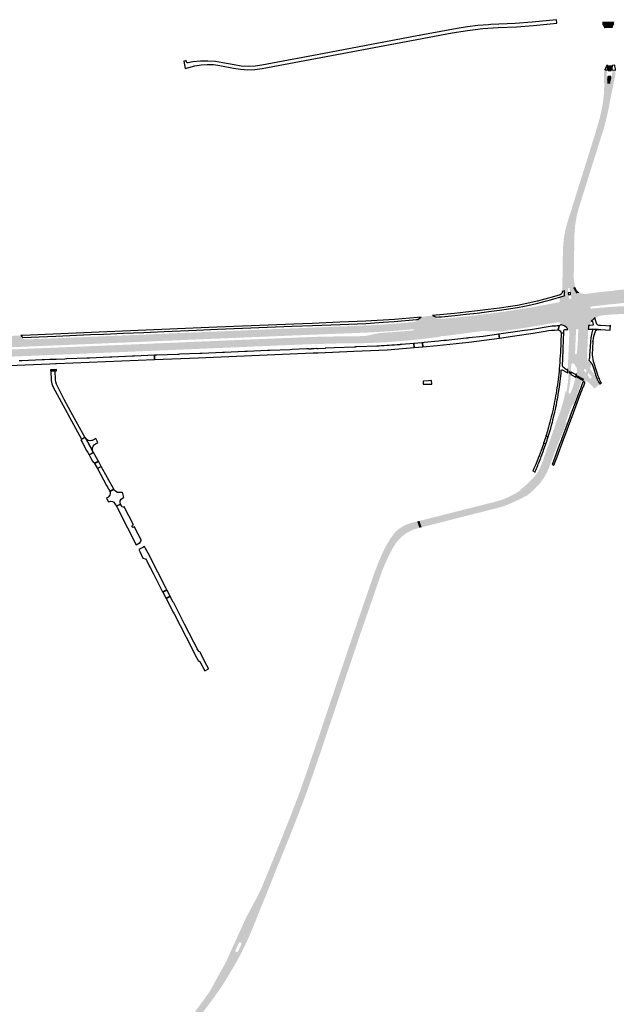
# Model space of a CAD drawing. Header units: metres. Extents: x 124582 to 143330, y 393481 to 406815.
# Tile 73 of 134: x 133489 to 134031, y 398067 to 398961. Entities that reach past the tile are written whole.
import ezdxf

# ---------------------------------------------------------------- set-up
doc = ezdxf.new("R2010")
doc.units = ezdxf.units.M
doc.header["$MEASUREMENT"] = 0
for name, color, linetype, lineweight in [('ir-ARC-asfalt-bestaande fietspaden-niet te inspecteren', 21, 'Continuous', 0), ('ir-ARC-asfalt-bestaande wegen-niet te inspecteren', 151, 'Continuous', 0), ('ir-ARC-asfalt-hoofdwegen-te inspecteren', 5, 'Continuous', 0), ('ir-ARC-fietspaden naastliggend- te inspecteren', 1, 'Continuous', 0)]:
    doc.layers.add(name, color=color, linetype=linetype, lineweight=lineweight)

msp = doc.modelspace()

# ---------------------------------------------------------------- hatches: boundary and pattern name
at = {"layer": 'ir-ARC-asfalt-hoofdwegen-te inspecteren', "linetype": 'Continuous', "lineweight": 13}
for points in [[(134020.542, 398953.666), (134019.837, 398955.294), (134018.833, 398956.757), (134018.687, 398959.647), (134029.651, 398959.594), (134029.45, 398959.264), (134029.393, 398958.882), (134029.513, 398957.344), (134028.618, 398955.705), (134028.095, 398953.912)], [(134026.817, 398914.515), (134023.941, 398914.641), (134023.956, 398915.166), (134023.661, 398915.485), (134023.669, 398915.829), (134023.677, 398916.174), (134023.791, 398919.798), (134026.134, 398919.864), (134027.706, 398919.909), (134027.408, 398916.824), (134027.302, 398916.197), (134027.23, 398915.746), (134027.157, 398915.294), (134026.835, 398914.999)], [(134022.668, 398909.947), (134023.054, 398914.976, -0.4950864), (134023.725, 398915.416), (134023.661, 398915.485), (134023.669, 398915.829), (134020.99, 398915.892), (134020.552, 398914.708), (134020.309, 398913.732), (134020.175, 398912.755), (134020.157, 398911.898), (134020.149, 398911.523), (134020.185, 398909.29), (134020.208, 398908.925, -0.0124734), (134020.423, 398903.238), (134023.183, 398903.323), (134023.402, 398906.205), (134022.996, 398906.22), (134023.394, 398909.483, -0.5504283)], [(134026.024, 398904.06, -0.0023474), (134025.965, 398903.408), (134028.966, 398903.5), (134030.189, 398909.331), (134030.209, 398909.451), (134030.354, 398910.328), (134030.415, 398911.169), (134030.415, 398911.169), (134030.442, 398911.543), (134030.497, 398913.329), (134030.57, 398915.669), (134027.23, 398915.746), (134027.157, 398915.294), (134026.842, 398915.005), (134026.841, 398914.999), (134026.829, 398914.832), (134026.826, 398914.763, -0.8689945), (134027.828, 398914.673), (134027.462, 398909.602, -0.4118698), (134026.888, 398909.163), (134026.631, 398906.088), (134026.177, 398906.104)], [(134016.394, 398858.846, 0.0361909), (134023.475, 398889.364, -0.0257242), (134024.225, 398893.279), (134025.252, 398898.137, 0.0196182), (134025.965, 398903.408), (134023.183, 398903.323), (134023.053, 398901.613), (134022.788, 398897.421, -0.0634793), (134015.064, 398858.414), (134010.614, 398844.256), (133991.135, 398782.443), (133993.034, 398782.406, -0.0209155), (133994.787, 398789.725), (134011.368, 398842.918)], [(134026.631, 398906.088), (134022.996, 398906.22), (134023.439, 398909.856), (134023.758, 398910.158), (134023.777, 398910.638), (134026.652, 398910.52), (134026.631, 398909.989), (134026.93, 398909.672)], [(134025.965, 398903.408, 0.0023474), (134026.024, 398904.06), (134026.177, 398906.104), (134023.402, 398906.205), (134023.183, 398903.323)], [(133994.163, 398714.751, -0.1503303), (133990.995, 398723.888, -0.0180548), (133990.812, 398732.027), (133990.763, 398736.354), (133990.917, 398753.91), (133991.371, 398766.598, -0.0442343), (133993.034, 398782.406), (133991.135, 398782.443), (133989.041, 398775.798, 0.0756224), (133984.831, 398744.092), (133984.406, 398715.153), (133984.369, 398712.61), (133987.852, 398713.429), (133987.634, 398716.009), (133987.533, 398717.077, -0.9538312), (133988.97, 398717.347), (133989.178, 398716.384), (133989.675, 398713.805)], [(134007.757, 398683.882, -0.5150728), (134007.325, 398684.621), (134007.746, 398685.494), (134008.397, 398686.559), (134008.964, 398687.388), (134008.739, 398687.573), (134009.412, 398688.24), (134011.884, 398690.568), (134008.196, 398699.052), (134007.675, 398700.233, -0.3810717), (134008.093, 398700.824), (134007.403, 398700.699), (134006.132, 398703.745), (134005.073, 398705.941), (134004.114, 398707.716), (134002.914, 398709.337), (134000.96, 398711.219), (133999.373, 398712.52), (133998.117, 398713.525), (133994.954, 398712.945), (133994.163, 398714.751), (133989.675, 398713.805), (133989.954, 398712.029), (133990.52, 398708.813, -0.960204), (133988.548, 398708.483), (133988.057, 398711.609), (133987.852, 398713.429), (133984.369, 398712.61), (133984.384, 398710.75), (133982.734, 398710.4), (133982.73, 398710.271), (133980.009, 398709.588), (133980.085, 398705.036), (133978.85, 398704.783), (133976.599, 398704.322), (133973.547, 398703.734), (133967.432, 398702.596), (133960.554, 398701.34), (133953.447, 398700.085), (133948.284, 398699.239), (133940.841, 398698.053), (133933.719, 398696.961), (133928.536, 398696.155), (133918.388, 398694.77), (133909.205, 398693.602), (133899.082, 398692.389), (133889.874, 398691.403), (133874.474, 398689.87), (133873.613, 398689.823), (133872.75, 398689.806), (133872.093, 398689.813), (133871.437, 398689.837, -0.0394667), (133869.967, 398689.869, -0.0594167), (133867.847, 398690.343, -0.7297104), (133867.949, 398691.264), (133864.329, 398692.758), (133858.843, 398692.149), (133854.057, 398691.442), (133850.939, 398689.305, -0.7726951), (133851.193, 398688.384, -0.1260099), (133847.222, 398686.944), (133846.994, 398686.923), (133847.616, 398679.923, -0.0054226), (133847.617, 398679.912), (133848.426, 398670.794), (133857.218, 398671.753), (133867.381, 398673.04), (133871.765, 398673.643), (133871.72, 398673.959), (133874.297, 398674.286), (133874.352, 398673.963), (133880.361, 398674.839), (133881.584, 398674.978), (133891.715, 398676.334), (133901.824, 398677.717), (133909.026, 398678.657, -0.072158), (133917.245, 398678.46), (133918.242, 398678.314), (133918.252, 398678.639), (133927.553, 398678.364), (133927.641, 398678.056, -0.0597007), (133933.503, 398679.432), (133939.666, 398680.311), (133945.59, 398681.181), (133947.564, 398681.485), (133954.481, 398682.651), (133974.636, 398686.152), (133975.837, 398686.367), (133977.123, 398686.507), (133979.446, 398686.506), (133980.566, 398686.299), (133980.566, 398684.734, -0.0605766), (133980.311, 398684.051), (133981.728, 398684.26), (133982.308, 398684.149), (133983.556, 398683.752), (133984.721, 398683.154), (133985.856, 398682.297), (133986.819, 398681.252), (133987.474, 398680.249), (133987.532, 398680.122), (133987.88, 398680.131), (133988.148, 398679.479), (133988.258, 398679.166), (133994.615, 398679.329), (133994.615, 398680.209), (133994.922, 398680.213), (133996.882, 398680.24), (133996.863, 398679.364), (134005.915, 398679.538), (134006.007, 398680.283), (134006.087, 398681.691), (134006.143, 398682.379), (134006.136, 398682.551), (134006.209, 398683.825)], [(134007.403, 398700.699), (134006.132, 398703.745), (134005.073, 398705.941), (134004.114, 398707.716), (134002.914, 398709.337), (134000.96, 398711.219), (133999.373, 398712.52), (133998.117, 398713.525), (133999.617, 398712.848), (133999.714, 398712.816), (134000.964, 398712.54), (134001.973, 398712.425), (134002.531, 398712.402), (134002.747, 398712.393), (134004.772, 398712.507), (134005.986, 398712.693), (134011.162, 398713.418), (134016.345, 398714.037), (134023.539, 398714.81), (134027.539, 398715.18), (134031.71, 398715.79), (134041.692, 398716.757), (134051.705, 398717.298), (134061.733, 398717.41), (134064.574, 398717.382), (134071.318, 398717.057), (134070.377, 398704.784), (134062.245, 398705.208), (134051.566, 398705.092), (134040.555, 398704.434), (134030.631, 398703.404), (134020.664, 398702.43), (134012.712, 398701.489), (134008.093, 398700.824)], [(134012.338, 398690.55), (134012.161, 398690.77), (134011.884, 398690.568), (134008.196, 398699.052), (134028.865, 398700.848), (134038.8, 398701.311), (134048.837, 398701.267), (134059.261, 398700.923), (134061.003, 398700.799), (134060.513, 398693.91), (134050.34, 398694.262), (134048.082, 398694.314), (134037.065, 398694.242), (134026.064, 398693.639), (134024.875, 398693.583), (134020.617, 398693.199), (134017.734, 398692.801), (134014.938, 398691.994), (134014.04, 398691.54)], [(133753.898, 398666.778, -0.0107264), (133762.116, 398666.994), (133777.139, 398667.414), (133778.741, 398667.439), (133789.001, 398667.465), (133799.005, 398667.615), (133805.976, 398667.843), (133806.419, 398667.858), (133810.235, 398667.983), (133820.457, 398668.481), (133825.204, 398668.782), (133828.669, 398669.002), (133838.858, 398669.865), (133843.605, 398670.316), (133843.604, 398670.323), (133843.61, 398670.317), (133844.046, 398670.358), (133847.05, 398670.644), (133848.024, 398670.75), (133848.426, 398670.794), (133847.617, 398679.912, -0.3936255), (133847.167, 398679.347), (133846.501, 398679.263), (133836.299, 398678.373), (133827.579, 398677.666), (133817.41, 398676.942), (133816.045, 398676.794), (133814.685, 398676.609, 0.0161734), (133811.465, 398676.017), (133805.617, 398674.695, -0.0645098), (133799.616, 398674.078), (133781.651, 398673.888), (133763.7, 398673.572), (133753.586, 398673.333), (133751.64, 398673.239), (133736.69, 398672.597), (133644.857, 398668.801), (133593.922, 398666.639), (133542.003, 398664.477), (133488.354, 398662.279), (133485.87, 398662.178), (133481.46, 398661.979), (133478.932, 398661.883), (133430.066, 398659.92), (133377.178, 398657.758), (133367.187, 398657.204), (133357.236, 398656.406), (133347.341, 398655.429), (133337.358, 398654.307), (133308.598, 398651.006), (133298.68, 398649.694), (133290.532, 398648.53), (133289.516, 398648.385), (133289.132, 398648.33), (133288.698, 398648.268, -0.9568047), (133288.414, 398649.227, -0.035754), (133290.391, 398649.867, -0.0200493), (133295.311, 398650.674), (133302.256, 398651.632), (133314.166, 398653.15), (133323.066, 398654.162), (133342.953, 398656.457, 0.0459186), (133346.859, 398657.2), (133349.744, 398658.05, -0.0671214), (133355.694, 398659.091), (133381.428, 398660.103), (133412.622, 398661.315), (133478.803, 398663.925), (133481.329, 398663.992), (133485.729, 398664.188), (133488.303, 398664.294), (133527.928, 398665.914), (133666.609, 398671.753), (133751.53, 398675.251), (133753.493, 398675.297), (133796.216, 398676.98), (133806.196, 398677.393), (133814.615, 398677.87), (133817.184, 398678.016), (133827.153, 398678.695), (133837.105, 398679.49), (133847.062, 398680.4, -0.3999016), (133847.616, 398679.923), (133846.994, 398686.923), (133846.417, 398686.87), (133836.221, 398685.928), (133828.983, 398685.339), (133819.82, 398684.695), (133815.904, 398684.447), (133807.286, 398683.964), (133757.676, 398681.952), (133751.304, 398681.693), (133734.532, 398681.01), (133731.292, 398680.897), (133711.8, 398680.089), (133693.324, 398679.333), (133669.048, 398678.322), (133650.238, 398677.541), (133622.074, 398676.361), (133620.843, 398676.294), (133602.263, 398675.494), (133591.576, 398675.045), (133583.339, 398674.713), (133571.994, 398674.214), (133568.751, 398674.102), (133565.523, 398673.962), (133553.863, 398673.5), (133553.621, 398673.471), (133522.387, 398672.163), (133514.648, 398671.847), (133495.957, 398671.097, -0.1359244), (133491.932, 398671.984, -0.6908089), (133492.166, 398672.954), (133490.409, 398674.669), (133485.58, 398674.477), (133480.956, 398674.266), (133475.895, 398674.097), (133474.973, 398672.21, -0.7231662), (133475.226, 398671.267, -0.1181142), (133471.533, 398670.088), (133430.378, 398668.449), (133409.914, 398667.656), (133388.444, 398666.844), (133369.292, 398666.091), (133354.069, 398665.52), (133349.169, 398665.332), (133346.948, 398665.226, 0.019061), (133326.308, 398663.619), (133316.129, 398662.426), (133308.96, 398661.577), (133301.246, 398660.584), (133299.034, 398660.284), (133289.241, 398659.031), (133286.198, 398658.641, -0.0949148), (133283.553, 398658.834, -0.793158), (133283.608, 398659.829), (133280.399, 398659.289), (133267.654, 398657.143, -0.7502351), (133268.016, 398656.246), (133267.171, 398655.659, -0.0957507), (133264.253, 398654.542), (133263.092, 398654.363), (133260.772, 398653.993), (133261.811, 398647.594), (133264.152, 398647.742, -0.0886892), (133266.295, 398647.658, -0.783693), (133266.397, 398646.647), (133266.294, 398646.609, -0.0382907), (133264.445, 398646.094), (133262.108, 398645.739), (133263.989, 398633.764), (133266.318, 398634.068), (133267.453, 398634.003), (133268.296, 398633.872), (133268.668, 398633.815, -0.7132328), (133268.935, 398631.068), (133266.894, 398630.158), (133264.641, 398629.338), (133262.951, 398628.909), (133261.755, 398628.653), (133261.817, 398628.369), (133264.702, 398629.043), (133269.832, 398629.842, 0.0680743), (133277.869, 398633.674), (133281.587, 398636.045, -0.0824775), (133286.328, 398637.991), (133287.13, 398638.208, -0.6702343), (133286.699, 398639.046), (133287.414, 398639.79), (133287.584, 398639.946), (133287.558, 398639.939, -0.1940963), (133291.38, 398641.716), (133291.392, 398641.717), (133291.358, 398641.949), (133313.281, 398645.275), (133313.336, 398645.005), (133316.542, 398645.383), (133326.358, 398646.495), (133344.075, 398648.503), (133344.562, 398648.556), (133351.257, 398649.286), (133353.699, 398649.52), (133360.438, 398650.166), (133370.464, 398650.895), (133380.886, 398651.413), (133391.12, 398651.88), (133412.565, 398652.717), (133432.02, 398653.487), (133479.205, 398655.389), (133481.759, 398655.49), (133486.086, 398655.656), (133488.626, 398655.761), (133496.867, 398656.1), (133509.292, 398656.624), (133533.715, 398657.608), (133555.154, 398658.518), (133589.999, 398659.95), (133602.454, 398660.508), (133623.884, 398661.352), (133635.309, 398661.849), (133649.765, 398662.452), (133674.186, 398663.495), (133694.613, 398664.335), (133713.042, 398665.134), (133751.869, 398666.722)], [(133988.382, 398678.815, -0.1089765), (133988.709, 398676.527), (133988.701, 398676.287), (133988.701, 398676.286), (133988.701, 398675.912), (133988.689, 398675.912), (133988.64, 398674.45), (133988.181, 398663.42), (133988.181, 398663.42), (133988.165, 398663.045), (133988.149, 398662.67), (133988.149, 398662.67), (133987.599, 398650.067), (133987.562, 398649.179), (133987.562, 398649.179), (133987.546, 398648.804), (133987.53, 398648.429), (133987.523, 398648.43), (133987.243, 398643.909), (133987.517, 398643.899), (133987.486, 398643.04), (133987.888, 398642.754), (133990.22, 398641.744), (133990.483, 398648.068, -0.6929895), (133993.238, 398648.764), (133995.402, 398645.246), (133995.508, 398645.005, -0.1236121), (133995.638, 398641.881), (133995.309, 398639.885), (133995.075, 398638.998), (134002.096, 398635.322), (134004.114, 398641.484, -0.5617872), (134003.181, 398641.302), (134002.315, 398642.402, -0.1915483), (134002.168, 398642.948), (134002.401, 398644.089, -0.6337886), (134003.323, 398644.274), (134004.297, 398643.022, -0.2101156), (134004.417, 398642.613), (134006.307, 398651.358, -0.8165916), (134005.435, 398651.408), (134005.08, 398653.81), (134005.064, 398654.041), (134005.063, 398654.048), (134005.011, 398654.419), (134005.04, 398654.423, -0.0230398), (134005.024, 398659.311), (134005.245, 398664.156), (134005.262, 398664.531), (134005.278, 398664.906), (134005.704, 398674.586), (134005.72, 398674.961), (134005.733, 398675.336), (134005.795, 398677.161), (134005.923, 398679.343), (134006.007, 398680.283), (134005.975, 398680.283), (134005.915, 398679.538), (133996.863, 398679.364), (133996.858, 398679.148), (133996.765, 398676.654), (133996.505, 398670.121), (133996.097, 398664.127), (133995.526, 398658.153, -0.4304112), (133994.95, 398657.661), (133994.451, 398657.712, -0.421057), (133993.964, 398658.248), (133994.725, 398676.64), (133994.728, 398676.712), (133994.834, 398679.187), (133994.922, 398680.213), (133994.615, 398680.209), (133994.615, 398679.329), (133988.258, 398679.166)], [(133990.117, 398639.348), (133988.168, 398640.396), (133988.281, 398641.761), (133987.888, 398642.754), (133990.22, 398641.744), (133990.213, 398641.573)], [(134008.68, 398637.465, -0.7926591), (134007.453, 398635.954, -0.2039512), (134007.196, 398636.275), (134005.377, 398638.551), (134003.636, 398633.94, -0.0798392), (134011.44, 398626.477), (134016.656, 398630.569, -0.0944713), (134012.668, 398638.875), (134012.27, 398640.053, -0.7298031), (134011.476, 398639.605), (134010.934, 398640.264), (134010.934, 398640.264), (134010.696, 398640.554), (134010.458, 398640.844), (134010.466, 398640.85), (134009.249, 398642.419), (134007.535, 398644.539), (134006.157, 398640.699), (134008.493, 398637.732)], [(133999.962, 398633.405, -0.4265349), (134000.55, 398633.594), (133994.542, 398636.972), (133994.277, 398635.946), (133993.646, 398633.564), (133992.619, 398630.113, -0.0123774), (133990.006, 398622.553, -0.9130778), (133988.08, 398623.1), (133988.236, 398624.089, 0.0160644), (133989.86, 398635.275), (133990.042, 398638.203), (133990.117, 398639.348), (133988.168, 398640.396), (133987.536, 398632.759), (133986.244, 398623.774), (133985.236, 398623.903), (133985.15, 398623.237, -0.0437394), (133978.564, 398600.453), (133977.125, 398596.915), (133977.105, 398596.854), (133974.958, 398590.46), (133974.839, 398590.104), (133974.72, 398589.748), (133974.718, 398589.749), (133973.163, 398585.176), (133972.087, 398582.085), (133969.806, 398575.535), (133969.353, 398574.235), (133969.23, 398573.881), (133969.107, 398573.527), (133969.106, 398573.527), (133968.133, 398570.764), (133966.116, 398564.933), (133966.118, 398564.932), (133965.996, 398564.578), (133965.874, 398564.224), (133965.871, 398564.224), (133964.967, 398561.61, -0.0612543), (133958.903, 398548.847), (133965.205, 398544.757, 0.0676264), (133971.437, 398557.937), (133972.147, 398559.821), (133972.146, 398559.821), (133972.278, 398560.172), (133972.41, 398560.523), (133972.412, 398560.522), (133972.698, 398561.281), (133978.004, 398575.303), (133978.084, 398575.515), (133978.089, 398575.528), (133978.137, 398575.654), (133978.27, 398576.005), (133978.283, 398576), (133979.041, 398577.852), (133979.824, 398579.704), (133982.817, 398586.807), (133982.817, 398586.807), (133982.963, 398587.153), (133983.102, 398587.501), (133985.272, 398592.957), (133986.171, 398595.352), (133985.187, 398595.722), (133990.454, 398609.597, -0.0915721), (133992.208, 398612.322), (133994.3, 398614.218), (133994.438, 398614.582, -0.2285665), (133994.07, 398614.293), (133993.75, 398614.253, -0.4052267), (133993.491, 398614.808), (133994.147, 398616.559), (133994.146, 398616.559), (133994.278, 398616.91), (133994.407, 398617.262), (133996.081, 398621.81), (133997.955, 398627.392), (133998.074, 398627.748), (133998.191, 398628.104), (133998.952, 398630.422), (133999.727, 398632.934)], [(134001.271, 398632.801), (134002.096, 398635.322), (133995.075, 398638.998), (133994.542, 398636.972), (134000.55, 398633.594), (134001.043, 398633.282, -0.3705663)], [(133943.15, 398525.747), (133940.154, 398531.472), (133941.772, 398532.486), (133943.36, 398533.546), (133950.273, 398539.64), (133956.817, 398546.129), (133956.986, 398546.329), (133957.886, 398547.446), (133958.743, 398548.597), (133958.754, 398548.613), (133958.903, 398548.847), (133965.205, 398544.757), (133961.321, 398539.509), (133957.051, 398535.195), (133952.522, 398531.152), (133950.975, 398529.959), (133949.309, 398528.939), (133946.25, 398527.304)], [(133854.561, 398500.648), (133852.579, 398506.373), (133853.313, 398506.557), (133870.102, 398510.765), (133920.766, 398523.545), (133923.922, 398524.422), (133927.045, 398525.41), (133929.766, 398526.339), (133932.415, 398527.455), (133936.351, 398529.335), (133940.154, 398531.472), (133943.15, 398525.747), (133940.131, 398524.325), (133934.483, 398521.781), (133933.302, 398521.284), (133929.055, 398519.729), (133924.728, 398518.41), (133875.487, 398505.906), (133859.425, 398501.869), (133854.983, 398500.754)], [(133783.974, 398359.425), (133778.237, 398361.341), (133780.976, 398369.403), (133785.182, 398381.94), (133786.038, 398384.491), (133787.297, 398388.17), (133790.656, 398397.989), (133791.362, 398400.053), (133791.699, 398401.037), (133795.462, 398412.036), (133796.58, 398415.304), (133799.049, 398422.536), (133800.824, 398427.74), (133801.802, 398430.62), (133802.756, 398433.43), (133807.212, 398446.307), (133808.128, 398448.955), (133809.985, 398454.32), (133810.796, 398456.665), (133814.92, 398467.769), (133815.398, 398468.887), (133816.359, 398471.136), (133817.348, 398473.449), (133820.499, 398480.426), (133824.306, 398487.067), (133825.601, 398489.241), (133827.011, 398491.453), (133829.173, 398494.393), (133829.18, 398494.406), (133831.006, 398496.427), (133832.992, 398498.289), (133833.819, 398499.012), (133835.129, 398500), (133839.818, 398502.577), (133844.811, 398504.499), (133850.017, 398505.731), (133850.578, 398505.872), (133852.47, 398500.123), (133852.123, 398500.036), (133851.98, 398500), (133847.781, 398498.679), (133843.753, 398496.903), (133841.029, 398495.394), (133838.229, 398493.424), (133837.434, 398492.808), (133835.541, 398491.157), (133832.506, 398487.769), (133831.627, 398486.624), (133829.931, 398484.181), (133829.33, 398483.252), (133828.517, 398481.866), (133827.003, 398479.081), (133825.407, 398476.034), (133824.094, 398473.343), (133822.74, 398470.491), (133819.575, 398463.164), (133818.685, 398460.901), (133816.009, 398453.335), (133814.059, 398447.532), (133812.62, 398443.501), (133810.663, 398437.715), (133810.059, 398435.89), (133806.704, 398426.477), (133806.172, 398424.832), (133804.691, 398420.518), (133803.661, 398417.518), (133797.73, 398400.408), (133792.672, 398385.315), (133791.722, 398382.479), (133787.992, 398371.348)], [(133743.774, 398243.136), (133738.245, 398245.471), (133742.595, 398256.942), (133744.853, 398263.168), (133749.415, 398276.141), (133753.52, 398288.027), (133754.202, 398290.042), (133756.568, 398297.089), (133759.195, 398304.708), (133760.009, 398307.114), (133762.521, 398314.601), (133763.425, 398317.296), (133767.142, 398328.333), (133769.316, 398334.747), (133771.353, 398340.885), (133774.348, 398349.644), (133776.108, 398355.073), (133778.237, 398361.341), (133783.974, 398359.425), (133778.352, 398342.743), (133777.257, 398339.376), (133772.49, 398325.534), (133771.586, 398322.734), (133770.79, 398320.428), (133767.29, 398310.069), (133766.355, 398307.156), (133762.939, 398297.087), (133762.451, 398295.616), (133760.359, 398289.447), (133760.096, 398288.67), (133758.428, 398283.752), (133757.76, 398281.814), (133753.574, 398269.797), (133751.517, 398263.892), (133751.374, 398263.496), (133749.443, 398258.165), (133749.278, 398257.711), (133748.067, 398254.364), (133746.095, 398249.167)]]:
    msp.add_hatch(color=5, dxfattribs=at).paths.add_polyline_path(points)
h = msp.add_hatch(color=5, dxfattribs=at)
h.paths.add_polyline_path([(133653.381, 398057.226), (133648.853, 398061.116), (133655.297, 398069.544), (133661.427, 398078.204), (133662.096, 398079.204), (133676.682, 398105.738), (133677.146, 398106.606), (133686.944, 398128.206), (133687.734, 398129.947), (133691.989, 398139.328), (133692.847, 398141.218), (133694.902, 398145.741), (133697.265, 398150.11), (133697.556, 398150.602), (133698.233, 398151.953), (133701.104, 398157.401), (133704.953, 398164.411), (133708.478, 398171.589), (133714.251, 398185.649), (133714.471, 398186.078), (133720.007, 398199.697), (133726.609, 398216.154), (133727.722, 398218.908), (133732.354, 398230.467), (133735.733, 398239.047), (133736.392, 398240.587), (133737.25, 398242.848), (133738.245, 398245.471), (133743.774, 398243.136), (133742.975, 398241.061), (133739.381, 398231.927), (133738.41, 398229.346), (133738.176, 398228.724), (133737.655, 398227.419), (133734.867, 398220.438), (133734.224, 398218.828), (133734.024, 398218.327), (133731.338, 398211.71), (133731.217, 398211.41), (133730.483, 398209.583), (133727.937, 398203.249), (133727.276, 398201.604), (133727.078, 398201.112), (133724.559, 398195.001), (133724.401, 398194.629), (133723.521, 398192.559), (133723.096, 398191.559), (133720.64, 398185.286), (133719.939, 398183.494), (133719.723, 398182.944), (133717.447, 398177.274), (133717.296, 398176.909), (133716.293, 398174.485), (133710.807, 398160.863), (133706.094, 398149.15), (133703.826, 398143.4), (133702.868, 398141.149), (133700.383, 398134.994), (133700.193, 398134.523), (133696.594, 398126.235), (133692.713, 398118.076), (133691.029, 398114.71), (133687.821, 398108.666), (133686.757, 398106.716), (133684.638, 398102.888), (133676.057, 398088.631), (133674.098, 398085.571), (133672.104, 398082.541), (133670.912, 398080.766), (133663.059, 398069.736), (133656.007, 398060.414)])
h.paths.add_polyline_path([(133687.113, 398114.899), (133686.357, 398114.926), (133685.981, 398115.099), (133685.438, 398115.643), (133685.451, 398116.411), (133686.299, 398118.35), (133688.153, 398122.1), (133688.696, 398123.249), (133689.222, 398123.616), (133689.863, 398123.655), (133690.374, 398123.472), (133690.873, 398122.869), (133690.915, 398122.087), (133690.374, 398120.997), (133688.513, 398117.251), (133687.641, 398115.442)], flags=16)
at = {"layer": 'ir-ARC-fietspaden naastliggend- te inspecteren', "linetype": 'Continuous', "lineweight": 30}
for points in [[(134015.064, 398858.414, 0.0634793), (134022.788, 398897.421), (134023.053, 398901.613), (134023.183, 398903.323), (134020.423, 398903.238, -0.0187072), (134020.213, 398894.689), (134020.191, 398894.315), (134020.185, 398894.315, -0.0407565), (134017.179, 398875.468, -0.0175081), (134013.63, 398862.375), (134013.525, 398862.031), (134013.52, 398862.016), (134013.519, 398862.017), (134013.396, 398861.621), (134008.147, 398844.744), (134004.242, 398832.246), (134004.13, 398831.888), (134004.018, 398831.53), (134004.018, 398831.53), (133999.507, 398817.151), (133995.001, 398802.76), (133995.005, 398802.759), (133994.893, 398802.401), (133994.781, 398802.043), (133994.777, 398802.044), (133990.874, 398789.579), (133990.876, 398789.578), (133991.257, 398789.457), (133991.03, 398788.742), (133990.648, 398788.864), (133988.622, 398782.492), (133991.135, 398782.443), (134010.614, 398844.256)], [(134022.991, 398874.03, 0.0139531), (134025.753, 398887.997), (134026.918, 398893.727), (134026.993, 398894.094), (134027.068, 398894.461), (134027.07, 398894.461), (134028.966, 398903.5), (134025.965, 398903.408, -0.0196182), (134025.252, 398898.137), (134024.225, 398893.279, 0.0257242), (134023.475, 398889.364, -0.0361909), (134016.394, 398858.846), (134011.368, 398842.918), (133994.787, 398789.725, 0.0209155), (133993.034, 398782.406), (133995.369, 398782.361), (133995.765, 398784.218), (133995.875, 398784.72, -0.0027715), (133996.411, 398786.812), (133996.486, 398787.105), (133996.488, 398787.105, -0.007871), (133998.145, 398793.009), (133999.401, 398796.912), (133999.939, 398798.636), (134000.388, 398800.051), (134000.501, 398800.408), (134000.613, 398800.766), (134003.883, 398811.2), (134004.418, 398812.946), (134004.887, 398814.453), (134004.883, 398814.454), (134004.994, 398814.812), (134005.105, 398815.17), (134005.109, 398815.169), (134008.344, 398825.571), (134008.911, 398827.318), (134009.178, 398828.193), (134009.288, 398828.552), (134009.397, 398828.911), (134009.4, 398828.91), (134012.86, 398839.918), (134013.508, 398841.905), (134013.625, 398842.239), (134013.81, 398842.769), (134013.81, 398842.769), (134013.933, 398843.123), (134017.418, 398854.263), (134017.929, 398855.903), (134019.439, 398860.6), (134019.439, 398860.6), (134019.554, 398860.957), (134019.66, 398861.317), (134020.195, 398863.127), (134021.378, 398867.467), (134022.901, 398873.666)], [(133982.399, 398714.863), (133982.398, 398714.753), (133984.406, 398715.153), (133984.831, 398744.092, -0.0756224), (133989.041, 398775.798), (133991.135, 398782.443), (133988.622, 398782.492), (133987.019, 398777.453), (133985.893, 398773.415), (133985.798, 398773.052), (133985.744, 398772.846), (133985.649, 398772.483), (133985.46, 398771.606), (133984.425, 398766.445, 0.0171856), (133983.483, 398759.838), (133983.068, 398753.971, 0.000412), (133983.039, 398753.151), (133983.039, 398753.151), (133983.031, 398752.909, 0.0047166), (133982.799, 398743.516), (133982.654, 398733.379), (133982.649, 398733.004), (133982.644, 398732.629), (133982.643, 398732.629), (133982.509, 398723.954), (133982.509, 398723.954), (133982.503, 398723.579), (133982.499, 398723.204), (133982.404, 398715.225, -0.4283762)], [(133994.217, 398718.754, -0.0134418), (133993.704, 398720.768), (133993.701, 398720.782), (133993.611, 398721.146), (133993.62, 398721.148, -0.0707104), (133992.848, 398732.001), (133992.909, 398735.829), (133992.915, 398736.204), (133992.921, 398736.579), (133993.189, 398753.536), (133993.195, 398753.911), (133993.201, 398754.286), (133993.202, 398754.286), (133993.446, 398766.602), (133993.584, 398769.049), (133993.616, 398769.608, -0.0045601), (133993.758, 398771.383), (133993.758, 398771.385), (133993.788, 398771.759), (133993.792, 398771.758, -0.0274718), (133995.369, 398782.361), (133993.034, 398782.406, 0.0442343), (133991.371, 398766.598), (133990.917, 398753.91), (133990.763, 398736.354), (133990.812, 398732.027, 0.0180548), (133990.995, 398723.888, 0.0910345), (133992.273, 398718.088), (133994.222, 398718.708)], [(133994.163, 398714.751), (133994.954, 398712.945), (133998.117, 398713.525, -0.1964164), (133994.245, 398718.514), (133994.222, 398718.708), (133992.273, 398718.088, 0.0584952)], [(134002.958, 398632.091), (134001.271, 398632.801), (134002.096, 398635.322), (134004.114, 398641.484), (134004.415, 398642.605), (134004.417, 398642.613), (134006.307, 398651.358), (134006.512, 398652.38), (134009.271, 398649.284), (134007.535, 398644.539), (134006.157, 398640.699), (134005.377, 398638.551), (134003.636, 398633.94)]]:
    msp.add_hatch(color=1, dxfattribs=at).paths.add_polyline_path(points)

# ---------------------------------------------------------------- linework, layer by layer
at = {"layer": 'ir-ARC-asfalt-bestaande fietspaden-niet te inspecteren', "color": 11, "linetype": 'Continuous', "lineweight": 30, "flags": 128}
for points in [[(133640.902, 398923.19), (133640.716, 398924.117), (133640.118, 398924.011), (133638.513, 398923.725), (133639.643, 398917.142), (133643.184, 398918.087), (133648.639, 398919.581), (133654.22, 398920.504), (133659.866, 398920.848), (133665.517, 398920.607), (133671.113, 398919.785), (133683.504, 398917.304), (133689.988, 398916.325), (133696.536, 398915.97), (133703.087, 398916.242), (133709.583, 398917.138), (133845.235, 398942.51), (133882.177, 398949.42), (133896.116, 398951.682), (133910.147, 398953.271), (133924.238, 398954.185), (133940.79, 398954.86), (133956.34, 398956.04), (133977.388, 398958.139), (133977.2, 398961.39), (133954.86, 398959.04), (133939.65, 398957.87), (133917.35, 398956.96), (133915.326, 398956.859), (133905.777, 398956.059), (133896.266, 398954.882), (133886.81, 398953.33), (133845.6, 398945.68), (133842.74, 398945.11), (133815.361, 398939.978), (133772.384, 398931.923), (133770.739, 398931.615), (133709.52, 398920.14), (133703.23, 398919.274), (133696.887, 398919.008), (133690.547, 398919.344), (133684.267, 398920.278), (133673.916, 398922.326), (133667.196, 398923.362), (133660.413, 398923.826), (133653.614, 398923.714), (133646.85, 398923.027), (133642.504, 398922.153), (133641.813, 398922.264), (133641.216, 398922.588), (133640.902, 398923.19)], [(134030.603, 398915.668), (134030.608, 398916.77), (134030.235, 398919.244), (134030.041, 398919.975), (134027.706, 398919.909), (134027.408, 398916.824), (134027.302, 398916.197), (134027.23, 398915.746), (134030.603, 398915.668)], [(134021.446, 398916.711), (134021.088, 398916.157), (134020.974, 398915.892), (134023.669, 398915.829), (134023.677, 398916.174), (134023.791, 398919.798), (134022.548, 398919.763), (134022.136, 398918.187), (134021.446, 398916.711)], [(133989.675, 398713.805), (133987.852, 398713.429), (133988.057, 398711.609), (133989.954, 398712.029), (133989.675, 398713.805)], [(133815.789, 398686.4), (133819.654, 398686.694), (133829.745, 398687.244), (133849.938, 398689.219), (133850.939, 398689.305), (133854.057, 398691.442), (133850.756, 398691.144), (133829.864, 398689.255), (133803.855, 398687.658), (133780.379, 398686.642), (133754.981, 398685.665), (133746.378, 398685.326), (133668.484, 398682.142), (133568.661, 398677.864), (133492.096, 398674.738), (133490.409, 398674.669), (133492.166, 398672.954), (133514.54, 398673.832), (133522.284, 398674.202), (133553.784, 398675.468), (133565.394, 398675.946), (133571.926, 398676.225), (133583.255, 398676.741), (133602.187, 398677.481), (133620.758, 398678.314), (133650.145, 398679.511), (133668.986, 398680.329), (133736.924, 398683.118), (133755.407, 398683.854), (133780.486, 398684.719), (133803.741, 398685.626), (133815.789, 398686.4)], [(133896.076, 398672.345), (133895.705, 398672.29), (133895.43, 398672.249), (133876.996, 398670.225), (133874.747, 398669.998), (133872.16, 398669.725), (133869.884, 398669.531), (133856.797, 398668.281), (133855.284, 398668.154), (133855.665, 398664.334), (133868.696, 398665.594), (133897.444, 398668.579), (133918.29, 398671.278), (133925.311, 398672.281), (133924.818, 398675.732), (133910.466, 398673.821), (133897.369, 398672.504), (133896.448, 398672.391), (133896.076, 398672.345)], [(133847.723, 398663.635), (133855.545, 398664.322), (133855.665, 398664.334), (133855.284, 398668.154), (133854.809, 398668.114), (133847.342, 398667.455), (133847.723, 398663.635)], [(133517.678, 398642.694), (133518.13, 398633.696), (133518.662, 398630.67), (133519.725, 398627.787), (133545.527, 398580.677), (133548.461, 398582.365), (133535.906, 398605.232), (133529.773, 398616.533), (133522.799, 398630.562), (133522.196, 398632.53), (133521.951, 398634.574), (133521.542, 398642.874), (133517.678, 398642.694)], [(133549.058, 398581.849), (133548.944, 398582.073), (133545.042, 398579.948), (133545.366, 398579.309), (133546.127, 398577.941), (133550.215, 398570.364), (133551.181, 398568.573), (133552.459, 398566.342), (133556.392, 398568.488), (133555.908, 398569.37), (133549.13, 398581.708), (133549.058, 398581.849)], [(133553.808, 398563.868), (133555.654, 398560.48), (133556.036, 398559.78), (133556.951, 398559.307), (133557.362, 398558.561), (133560.874, 398560.496), (133560.59, 398561.011), (133557.583, 398566.47), (133556.392, 398568.488), (133552.459, 398566.342), (133553.808, 398563.868)], [(133559.96, 398553.85), (133563.513, 398555.703), (133560.874, 398560.496), (133557.362, 398558.561), (133559.96, 398553.85)], [(133563.513, 398555.703), (133559.96, 398553.85), (133559.998, 398553.78), (133568.337, 398538.591), (133568.809, 398537.723), (133571.267, 398533.338), (133571.369, 398533.154), (133574.845, 398535.129), (133569.134, 398545.498), (133563.547, 398555.642), (133563.513, 398555.703)], [(133582.769, 398532.319), (133582.396, 398532.272), (133580.133, 398532.086), (133578.3, 398532.226), (133576.634, 398533.004), (133575.35, 398534.319), (133574.845, 398535.129), (133571.369, 398533.154), (133571.209, 398533.063), (133571.543, 398532.818), (133571.633, 398531.193), (133571.174, 398529.632), (133570.22, 398528.314), (133569.439, 398527.696), (133568.547, 398527.252), (133568.289, 398527.119), (133570.125, 398523.583), (133570.209, 398523.626), (133571.195, 398524.112), (133572.278, 398524.303), (133573.72, 398524.078), (133574.978, 398523.339), (133575.979, 398521.974), (133577.217, 398519.607), (133581.009, 398521.551), (133580.646, 398523.073), (133580.822, 398524.629), (133581.518, 398526.031), (133582.649, 398527.112), (133584.081, 398527.744), (133582.769, 398532.319)], [(133594.062, 398500), (133593.591, 398500.909), (133592.847, 398500.527), (133592.077, 398500.488), (133591.505, 398501.005), (133591.465, 398501.775), (133591.981, 398502.348), (133592.681, 398502.697), (133584.209, 398519.177), (133583.525, 398518.869), (133582.287, 398519.217), (133581.753, 398520.042), (133581.009, 398521.551), (133577.217, 398519.607), (133577.81, 398518.411), (133587.311, 398500), (133595.21, 398484.749), (133598.985, 398486.676), (133598.884, 398486.871), (133599.366, 398488.129), (133600.027, 398488.493), (133594.062, 398500)], [(133610.896, 398458.319), (133619.285, 398442.058), (133619.419, 398441.798), (133623.14, 398443.743), (133622.253, 398445.474), (133614.85, 398459.845), (133606.023, 398476.978), (133603.733, 398481.424), (133602.89, 398483.06), (133601.279, 398482.231), (133597.528, 398480.274), (133598.476, 398478.444), (133601.372, 398472.47), (133602.54, 398472.353), (133603.586, 398471.818), (133604.365, 398470.94), (133604.503, 398470.71), (133607.088, 398465.701), (133607.965, 398464.001), (133610.896, 398458.319)], [(133622.398, 398436.024), (133626.119, 398437.969), (133623.394, 398443.251), (133623.14, 398443.743), (133619.419, 398441.798), (133622.398, 398436.024)], [(133661.024, 398371.932), (133660.839, 398372.285), (133657.907, 398377.892), (133656.315, 398381.002), (133654.604, 398384.346), (133653.21, 398387.07), (133652.93, 398387.41), (133652, 398387.91), (133651.72, 398388.28), (133650.72, 398390.22), (133648.132, 398395.24), (133647.674, 398396.129), (133639.202, 398412.575), (133638.286, 398414.353), (133629.287, 398431.821), (133628.829, 398432.71), (133626.241, 398437.733), (133626.119, 398437.969), (133622.398, 398436.024), (133622.498, 398435.831), (133628.753, 398423.634), (133629.671, 398421.889), (133635.154, 398411.384), (133645.712, 398390.83), (133648.655, 398385.127), (133651.244, 398380.105), (133651.62, 398379.477), (133652.93, 398378.75), (133657.487, 398370.09), (133661.024, 398371.932)]]:
    msp.add_lwpolyline(points, close=True, dxfattribs=at)
for points in [[(133982.398, 398714.753, -0.3225014), (133980.529, 398711.64), (133975.149, 398710.055), (133966.492, 398707.601), (133959.648, 398705.772), (133952.854, 398704.212), (133941.542, 398702.04), (133933.045, 398700.651), (133925.206, 398699.55), (133915.09, 398698.17), (133905.179, 398696.931), (133894.615, 398695.749), (133884.494, 398694.713), (133867.767, 398693.091), (133864.329, 398692.758), (133867.949, 398691.264), (133870.065, 398691.478), (133872.601, 398691.752), (133884.668, 398692.883), (133895.135, 398693.931), (133905.029, 398695.081), (133915.49, 398696.355), (133925.294, 398697.689), (133933.485, 398698.944), (133941.645, 398700.214), (133948.001, 398701.383), (133953.776, 398702.502), (133960.112, 398704.056), (133966.927, 398705.817), (133971.552, 398707.109), (133976.861, 398708.664), (133978.785, 398709.239), (133980.009, 398709.588), (133982.73, 398710.271), (133982.734, 398710.4), (133984.384, 398710.75), (133984.369, 398712.61), (133984.406, 398715.153), (133982.398, 398714.753)], [(134026.075, 398683.976, -0.3494932), (134024.966, 398683.243), (134021.883, 398683.46), (134017.168, 398683.793), (134016.794, 398683.819), (134016.42, 398683.845), (134015.972, 398683.877, -0.3197048), (134013.318, 398685.904), (134012.569, 398688.446, -0.0574155), (134012.553, 398688.501), (134012.541, 398688.542), (134012.114, 398689.99, -0.4064051), (134012.338, 398690.55), (134012.161, 398690.77), (134011.884, 398690.568), (134009.412, 398688.24), (134008.739, 398687.573), (134008.964, 398687.388, -0.6329525), (134009.879, 398687.233), (134010.419, 398684.509, -0.4163569), (134010.001, 398683.924), (134007.757, 398683.882), (134006.209, 398683.825), (134006.136, 398682.551), (134006.143, 398682.379), (134006.087, 398681.691), (134006.086, 398681.675), (134006.007, 398680.283), (134010.183, 398680.276), (134015.003, 398680.247), (134016.726, 398680.148), (134017.1, 398680.126), (134017.474, 398680.104), (134017.474, 398680.1), (134025.731, 398679.522), (134026.075, 398683.976)], [(133966.768, 398678.64, -0.0536854), (133978.673, 398679.675), (133979.522, 398683.388), (133977.589, 398683.336, 0.0107216), (133973.136, 398683.014), (133953.39, 398679.88), (133947.949, 398679.105), (133933.084, 398676.988), (133924.818, 398675.732), (133925.311, 398672.281), (133939.107, 398674.251), (133955.877, 398676.751), (133966.768, 398678.64)], [(133979.851, 398683.395), (133979.522, 398683.388), (133978.673, 398679.675, -0.4196538), (133981.213, 398677.156), (133983.792, 398676.71), (133983.875, 398678.652), (133983.89, 398679.19, -0.34053), (133984.554, 398680.044), (133987.532, 398680.122), (133987.474, 398680.249), (133986.819, 398681.252), (133985.856, 398682.297), (133984.721, 398683.154), (133983.556, 398683.752), (133982.308, 398684.149), (133981.728, 398684.26), (133980.311, 398684.051, -0.0665991), (133979.851, 398683.395)], [(134011.434, 398649.177, -0.0845735), (134009.924, 398657.022), (134010.465, 398669.08), (134010.154, 398669.08), (134010.154, 398669.578), (134010.488, 398669.578), (134010.507, 398670.005, -0.0559363), (134012.197, 398677.841, -0.3214401), (134015.003, 398680.247), (134010.183, 398680.276), (134009.947, 398679.422), (134009.286, 398677.08), (134008.329, 398672.521, 0.0310237), (134007.867, 398668.605), (134007.159, 398656.625, -0.049415), (134006.512, 398652.38), (134009.271, 398649.284), (134010.963, 398644.295), (134012.27, 398640.053), (134012.668, 398638.875, 0.0944713), (134016.656, 398630.569), (134017.968, 398631.619), (134017.82, 398631.809, -0.0684099), (134015.627, 398636.383), (134015.344, 398637.17), (134015.217, 398637.523), (134015.09, 398637.876), (134015.101, 398637.88), (134011.434, 398649.177)], [(133973.845, 398597.876), (133975.073, 398602.967, 0.0136044), (133978.653, 398620.745), (133978.766, 398621.319), (133979.758, 398627.775), (133980.823, 398635.586), (133981.316, 398640.101), (133981.398, 398642.824), (133981.539, 398643.906), (133987.405, 398640.806), (133987.486, 398643.04), (133987.517, 398643.899), (133987.243, 398643.909, -0.4167665), (133986.784, 398643.463, -0.0968846), (133986.365, 398643.572), (133985.948, 398643.82), (133985.019, 398644.423, -0.1755727), (133982.546, 398647.02), (133983.178, 398661.092), (133983.23, 398662.404), (133983.561, 398670.831), (133983.268, 398670.831), (133983.586, 398671.467), (133983.792, 398676.71), (133981.213, 398677.156), (133980.61, 398659.161, -0.0066622), (133979.834, 398647.174, -0.0171425), (133977.53, 398627.303, -0.0159922), (133973.939, 398607.645, -0.01605), (133969.275, 398589.232, -0.0043362), (133967.531, 398583.413), (133969.578, 398582.816, 0.0121888), (133973.845, 398597.876)], [(133834.516, 398666.324, -0.0104802), (133815.912, 398665.139), (133813.967, 398665.083), (133795.425, 398664.273), (133794.561, 398664.237), (133794.186, 398664.221), (133793.811, 398664.205), (133793.811, 398664.215), (133793.517, 398664.21), (133774.963, 398663.437), (133767.078, 398663.145), (133767.106, 398662.828), (133760.547, 398662.564), (133759.519, 398662.523), (133759.506, 398662.821), (133756.872, 398662.708), (133756.719, 398662.702), (133756.497, 398662.692), (133756.122, 398662.676), (133756.122, 398662.676), (133755.913, 398662.667), (133754.07, 398662.588), (133754.095, 398662.311), (133752.103, 398662.194), (133752.091, 398662.488), (133750.118, 398662.44), (133737.033, 398661.855), (133735.116, 398661.786), (133716.541, 398661.013), (133715.69, 398660.987), (133715.315, 398660.975), (133714.94, 398660.958), (133714.599, 398660.943), (133696.056, 398660.167), (133694.069, 398660.081), (133675.558, 398659.293), (133673.597, 398659.224), (133655.034, 398658.445), (133653.126, 398658.365), (133634.563, 398657.595), (133633.687, 398657.563), (133633.312, 398657.549), (133632.937, 398657.535), (133632.672, 398657.525), (133614.125, 398656.757), (133612.217, 398656.697), (133611.826, 398656.681), (133611.98, 398652.855), (133651.613, 398654.49), (133756.083, 398658.866), (133760.704, 398659.06), (133792.848, 398660.406), (133823.33, 398661.743), (133847.723, 398663.635), (133847.342, 398667.455), (133836.381, 398666.487), (133835.542, 398666.408), (133835.169, 398666.373), (133834.796, 398666.338), (133834.795, 398666.345), (133834.516, 398666.324)], [(133990.5, 398641.272, -0.2959126), (133990.213, 398641.573), (133990.117, 398639.348), (133994.542, 398636.972), (133995.075, 398638.998), (133995.309, 398639.885, -0.3932453), (133994.3, 398639.29), (133990.5, 398641.272)], [(134001.261, 398632.774, -0.1802161), (134001.2, 398632.611), (134001.057, 398632.231), (134000.247, 398629.896), (133998.847, 398626.206), (133998.689, 398625.79), (133994.438, 398614.582), (133994.3, 398614.218), (133992.581, 398609.688), (133989.573, 398601.633), (133989.473, 398601.363), (133981.535, 398580.105), (133981.53, 398580.092), (133980.171, 398576.454), (133980.149, 398576.396), (133980.077, 398576.204), (133979.604, 398574.94), (133974.27, 398560.686), (133973.118, 398557.597), (133974.744, 398556.966), (133974.799, 398556.945), (133976.497, 398561.488), (133976.417, 398561.518), (133976.548, 398561.869), (133976.679, 398562.22), (133976.76, 398562.19), (133984.371, 398582.55), (133984.295, 398582.579), (133984.427, 398582.93), (133984.559, 398583.281), (133984.634, 398583.253), (133990.14, 398597.983), (133990.082, 398598.005), (133990.214, 398598.356), (133990.346, 398598.707), (133990.403, 398598.686), (133999.318, 398622.533), (134000.141, 398624.659), (134000.081, 398624.682), (134000.214, 398625.032), (134000.347, 398625.382), (134000.412, 398625.358), (134000.56, 398625.741), (134001.416, 398628.004, -0.210757), (134001.488, 398628.192), (134002.787, 398631.625), (134002.958, 398632.091), (134001.271, 398632.801), (134001.261, 398632.775), (134001.261, 398632.774)], [(133965.415, 398576.815), (133967.457, 398576.22, 0.0054275), (133969.578, 398582.816), (133967.531, 398583.413, -0.0049265), (133965.415, 398576.815)], [(133965.737, 398571.51), (133967.142, 398575.281), (133967.457, 398576.22), (133965.415, 398576.815, -0.005107), (133963.143, 398570.198, -0.021041), (133955.634, 398551.673), (133957.61, 398550.726), (133957.792, 398551.084, 0.0079498), (133962.191, 398561.946), (133962.182, 398561.95), (133962.199, 398561.967, 0.0003342), (133962.376, 398562.427, -0.1142668), (133962.417, 398562.532, 0.0064931), (133965.737, 398571.51)]]:
    msp.add_lwpolyline(points, format="xyb", close=True, dxfattribs=at)
msp.add_lwpolyline([(133479.623, 398647.374), (133516.869, 398648.928), (133521.794, 398649.133), (133522.808, 398649.175), (133611.98, 398652.855), (133611.826, 398656.681), (133593.648, 398655.929), (133591.726, 398655.839), (133573.236, 398655.061), (133571.285, 398654.983), (133552.753, 398654.209), (133551.878, 398654.189), (133551.878, 398654.189), (133551.503, 398654.18), (133551.129, 398654.159), (133550.732, 398654.136), (133532.219, 398653.388), (133530.271, 398653.303), (133522.651, 398652.984), (133516.712, 398652.735), (133511.788, 398652.529), (133509.82, 398652.437), (133491.256, 398651.661), (133488.833, 398651.58)], dxfattribs=at)
at = {"layer": 'ir-ARC-asfalt-bestaande wegen-niet te inspecteren', "color": 7, "linetype": 'Continuous', "lineweight": 30, "flags": 128}
for points in [[(133517.366, 398642.803), (133517.381, 398642.48), (133522.849, 398642.737), (133522.807, 398643.739), (133517.335, 398643.489), (133517.366, 398642.803)], [(133863.566, 398633.944), (133860.879, 398633.645), (133855.899, 398633.102), (133856.058, 398630.534), (133858.333, 398630.555), (133861.226, 398630.57), (133863.657, 398630.606), (133863.94, 398630.61), (133863.566, 398633.944)], [(133560.453, 398577.606), (133558.447, 398581.049), (133555.866, 398579.538), (133555.464, 398579.367), (133555.045, 398579.23), (133553.333, 398579.048), (133551.656, 398579.439), (133550.201, 398580.36), (133549.13, 398581.708), (133555.908, 398569.37), (133555.438, 398570.943), (133555.492, 398572.583), (133556.064, 398574.121), (133557.096, 398575.398), (133557.404, 398575.652), (133560.453, 398577.606)]]:
    msp.add_lwpolyline(points, close=True, dxfattribs=at)
at = {"layer": 'ir-ARC-asfalt-hoofdwegen-te inspecteren', "color": 5, "linetype": 'Continuous', "lineweight": 13, "extrusion": (0, 0, -1)}
msp.add_solid([(-133854.561, 398500.648), (-133852.579, 398506.373), (-133852.47, 398500.123), (-133850.578, 398505.872)], dxfattribs=at)

doc.saveas('drawing.dxf')
